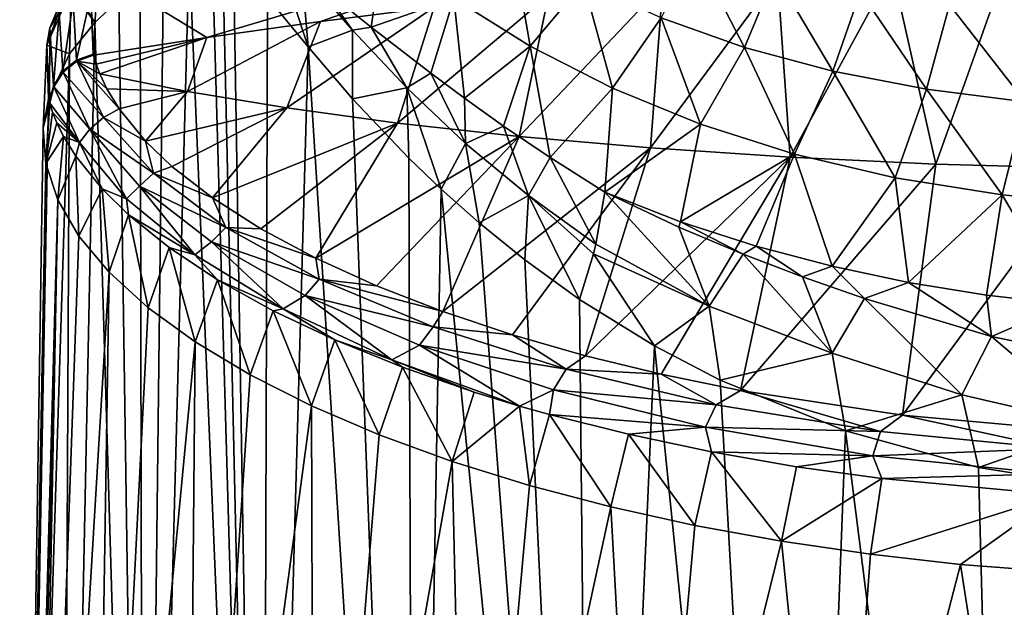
# Model space of a CAD drawing. Header units: millimetres. Extents: x -146 to 149, y -375 to 194.
# Tile 30 of 41: x 91 to 114, y 108 to 122. Entities that reach past the tile are written whole.
import ezdxf

# ---------------------------------------------------------------- set-up
doc = ezdxf.new("R2010")
doc.units = ezdxf.units.MM
doc.header["$LTSCALE"] = 309.490804
for name, color, linetype in [('18', 7, 'CONTINUOUS'), ('21', 7, 'CONTINUOUS'), ('22', 7, 'CONTINUOUS'), ('24', 7, 'CONTINUOUS'), ('26', 7, 'CONTINUOUS'), ('42', 7, 'CONTINUOUS'), ('43', 7, 'CONTINUOUS'), ('68', 7, 'CONTINUOUS'), ('69', 7, 'CONTINUOUS'), ('90', 7, 'CONTINUOUS'), ('91', 7, 'CONTINUOUS'), ('92', 7, 'CONTINUOUS')]:
    doc.layers.add(name, color=color, linetype=linetype)

msp = doc.modelspace()

# ---------------------------------------------------------------- linework, layer by layer
at = {"layer": '18', "color": 7, "linetype": 'CONTINUOUS', "true_color": 0xa2afbf}
for points in [[(95.138, 123.471, 27.979), (96.877, 82.21, 27.114), (95.681, 123.754, 28.973), (95.138, 123.471, 27.979)], [(95.681, 123.754, 28.973), (96.877, 82.21, 27.114), (95.934, 123.51, 29.376), (95.681, 123.754, 28.973)], [(94.057, 82.764, 22.606), (96.877, 82.21, 27.114), (95.138, 123.471, 27.979), (94.057, 82.764, 22.606)], [(94.532, 123.102, 26.751), (94.057, 82.764, 22.606), (95.138, 123.471, 27.979), (94.532, 123.102, 26.751)], [(95.934, 123.51, 29.376), (96.877, 82.21, 27.114), (96.194, 123.279, 29.773), (95.934, 123.51, 29.376)], [(96.194, 123.279, 29.773), (96.877, 82.21, 27.114), (96.997, 122.401, 30.895), (96.194, 123.279, 29.773)], [(93.977, 122.723, 25.483), (94.057, 82.764, 22.606), (94.532, 123.102, 26.751), (93.977, 122.723, 25.483)], [(93.468, 122.329, 24.157), (94.057, 82.764, 22.606), (93.977, 122.723, 25.483), (93.468, 122.329, 24.157)], [(92.905, 121.802, 22.419), (94.057, 82.764, 22.606), (93.468, 122.329, 24.157), (92.905, 121.802, 22.419)], [(96.997, 122.401, 30.895), (96.877, 82.21, 27.114), (97.964, 121.223, 32.072), (96.997, 122.401, 30.895)], [(92.119, 83.371, 17.66), (94.057, 82.764, 22.606), (92.905, 121.802, 22.419), (92.119, 83.371, 17.66)], [(92.297, 121.055, 19.956), (92.119, 83.371, 17.66), (92.905, 121.802, 22.419), (92.297, 121.055, 19.956)], [(96.877, 82.21, 27.114), (100.483, 81.729, 31.032), (97.964, 121.223, 32.072), (96.877, 82.21, 27.114)], [(97.964, 121.223, 32.072), (100.483, 81.729, 31.032), (99.021, 119.993, 33.204), (97.964, 121.223, 32.072)], [(91.128, 84.011, 12.446), (92.119, 83.371, 17.66), (92.297, 121.055, 19.956), (91.128, 84.011, 12.446)], [(91.799, 119.989, 16.554), (91.128, 84.011, 12.446), (92.297, 121.055, 19.956), (91.799, 119.989, 16.554)], [(91.679, 119.293, 14.36), (91.128, 84.011, 12.446), (91.799, 119.989, 16.554), (91.679, 119.293, 14.36)], [(99.021, 119.993, 33.204), (100.483, 81.729, 31.032), (100.356, 118.582, 34.457), (99.021, 119.993, 33.204)], [(91.737, 118.454, 11.751), (91.128, 84.011, 12.446), (91.679, 119.293, 14.36), (91.737, 118.454, 11.751)], [(100.356, 118.582, 34.457), (100.483, 81.729, 31.032), (101.125, 117.846, 35.103), (100.356, 118.582, 34.457)], [(91.118, 84.662, 7.146), (91.128, 84.011, 12.446), (91.737, 118.454, 11.751), (91.118, 84.662, 7.146)], [(92.02, 117.591, 9.115), (91.118, 84.662, 7.146), (91.737, 118.454, 11.751), (92.02, 117.591, 9.115)], [(100.483, 81.729, 31.032), (104.751, 81.337, 34.225), (101.125, 117.846, 35.103), (100.483, 81.729, 31.032)], [(101.125, 117.846, 35.103), (104.751, 81.337, 34.225), (102.028, 117.046, 35.803), (101.125, 117.846, 35.103)], [(91.242, 84.904, 6.062), (91.118, 84.662, 7.146), (92.02, 117.591, 9.115), (91.242, 84.904, 6.062)], [(91.407, 85.357, 5.039), (91.242, 84.904, 6.062), (92.02, 117.591, 9.115), (91.407, 85.357, 5.039)], [(92.523, 116.73, 6.521), (91.407, 85.357, 5.039), (92.02, 117.591, 9.115), (92.523, 116.73, 6.521)], [(102.028, 117.046, 35.803), (104.751, 81.337, 34.225), (103.113, 116.168, 36.569), (102.028, 117.046, 35.803)], [(93.242, 115.875, 3.989), (91.407, 85.357, 5.039), (92.523, 116.73, 6.521), (93.242, 115.875, 3.989)], [(103.113, 116.168, 36.569), (104.751, 81.337, 34.225), (104.408, 115.232, 37.386), (103.113, 116.168, 36.569)], [(92.799, 88.089, 0.214), (91.407, 85.357, 5.039), (93.242, 115.875, 3.989), (92.799, 88.089, 0.214)], [(94.167, 115.035, 1.539), (92.799, 88.089, 0.214), (93.242, 115.875, 3.989), (94.167, 115.035, 1.539)], [(104.408, 115.232, 37.386), (104.751, 81.337, 34.225), (106.186, 114.128, 38.36), (104.408, 115.232, 37.386)], [(95.287, 114.222, -0.802), (92.799, 88.089, 0.214), (94.167, 115.035, 1.539), (95.287, 114.222, -0.802)], [(95.07, 90.61, -4.244), (92.799, 88.089, 0.214), (95.287, 114.222, -0.802), (95.07, 90.61, -4.244)], [(96.586, 113.445, -3.012), (95.07, 90.61, -4.244), (95.287, 114.222, -0.802), (96.586, 113.445, -3.012)], [(104.751, 81.337, 34.225), (109.537, 81.047, 36.587), (106.186, 114.128, 38.36), (104.751, 81.337, 34.225)], [(106.186, 114.128, 38.36), (109.537, 81.047, 36.587), (107.744, 113.318, 39.088), (106.186, 114.128, 38.36)], [(98.047, 112.709, -5.077), (95.07, 90.61, -4.244), (96.586, 113.445, -3.012), (98.047, 112.709, -5.077)], [(107.744, 113.318, 39.088), (109.537, 81.047, 36.587), (110.722, 112.11, 40.194), (107.744, 113.318, 39.088)], [(98.106, 92.842, -8.19), (95.07, 90.61, -4.244), (98.047, 112.709, -5.077), (98.106, 92.842, -8.19)], [(99.652, 112.022, -6.981), (98.106, 92.842, -8.19), (98.047, 112.709, -5.077), (99.652, 112.022, -6.981)], [(101.384, 111.39, -8.716), (98.106, 92.842, -8.19), (99.652, 112.022, -6.981), (101.384, 111.39, -8.716)], [(109.537, 81.047, 36.587), (114.678, 80.869, 38.037), (110.722, 112.11, 40.194), (109.537, 81.047, 36.587)], [(110.722, 112.11, 40.194), (114.678, 80.869, 38.037), (113.88, 111.242, 41.001), (110.722, 112.11, 40.194)], [(101.772, 94.723, -11.516), (98.106, 92.842, -8.19), (101.384, 111.39, -8.716), (101.772, 94.723, -11.516)], [(103.224, 110.818, -10.273), (101.772, 94.723, -11.516), (101.384, 111.39, -8.716), (103.224, 110.818, -10.273)], [(113.88, 111.242, 41.001), (114.678, 80.869, 38.037), (116.948, 110.754, 41.455), (113.88, 111.242, 41.001)], [(105.152, 110.31, -11.644), (101.772, 94.723, -11.516), (103.224, 110.818, -10.273), (105.152, 110.31, -11.644)], [(105.926, 96.213, -14.151), (101.772, 94.723, -11.516), (105.152, 110.31, -11.644), (105.926, 96.213, -14.151)], [(107.148, 109.868, -12.828), (105.926, 96.213, -14.151), (105.152, 110.31, -11.644), (107.148, 109.868, -12.828)], [(109.206, 109.493, -13.827), (105.926, 96.213, -14.151), (107.148, 109.868, -12.828), (109.206, 109.493, -13.827)], [(110.431, 97.289, -16.051), (105.926, 96.213, -14.151), (109.206, 109.493, -13.827), (110.431, 97.289, -16.051)], [(111.312, 109.184, -14.644), (110.431, 97.289, -16.051), (109.206, 109.493, -13.827), (111.312, 109.184, -14.644)], [(113.455, 108.944, -15.277), (110.431, 97.289, -16.051), (111.312, 109.184, -14.644), (113.455, 108.944, -15.277)], [(115.161, 97.937, -17.197), (110.431, 97.289, -16.051), (113.455, 108.944, -15.277), (115.161, 97.937, -17.197)], [(115.625, 108.773, -15.728), (115.161, 97.937, -17.197), (113.455, 108.944, -15.277), (115.625, 108.773, -15.728)]]:
    msp.add_3dface(points, dxfattribs=at)
at = {"layer": '21', "color": 7, "linetype": 'CONTINUOUS', "true_color": 0xa2afbf}
for points in [[(92.966, 123.026, 17.162), (106.435, 124.688, 16.625), (95.559, 121.447, 10.794), (92.966, 123.026, 17.162)], [(95.559, 121.447, 10.794), (106.435, 124.688, 16.625), (98.256, 121.826, 10.671), (95.559, 121.447, 10.794)], [(98.256, 121.826, 10.671), (106.435, 124.688, 16.625), (100.96, 122.161, 10.562), (98.256, 121.826, 10.671)], [(92.81, 122.469, 15.408), (92.966, 123.026, 17.162), (92.87, 121.024, 10.931), (92.81, 122.469, 15.408)], [(92.87, 121.024, 10.931), (92.966, 123.026, 17.162), (95.559, 121.447, 10.794), (92.87, 121.024, 10.931)], [(92.863, 121.048, 11.005), (92.81, 122.469, 15.408), (92.87, 121.024, 10.931), (92.863, 121.048, 11.005)]]:
    msp.add_3dface(points, dxfattribs=at)
at = {"layer": '22', "color": 7, "linetype": 'CONTINUOUS', "true_color": 0xa2afbf}
for points in [[(109.106, 122.898, 10.323), (111.828, 123.055, 10.272), (109.411, 118.604, -1.012), (109.106, 122.898, 10.323)], [(109.411, 118.604, -1.012), (111.828, 123.055, 10.272), (112.869, 118.444, -1.89), (109.411, 118.604, -1.012)], [(111.828, 123.055, 10.272), (114.552, 123.166, 10.236), (112.869, 118.444, -1.89), (111.828, 123.055, 10.272)], [(112.869, 118.444, -1.89), (114.552, 123.166, 10.236), (116.396, 118.349, -2.417), (112.869, 118.444, -1.89)], [(106.387, 122.697, 10.388), (109.106, 122.898, 10.323), (106.089, 118.825, 0.191), (106.387, 122.697, 10.388)], [(106.089, 118.825, 0.191), (109.106, 122.898, 10.323), (109.411, 118.604, -1.012), (106.089, 118.825, 0.191)], [(103.671, 122.451, 10.468), (106.387, 122.697, 10.388), (102.977, 119.097, 1.671), (103.671, 122.451, 10.468)], [(102.977, 119.097, 1.671), (106.387, 122.697, 10.388), (106.089, 118.825, 0.191), (102.977, 119.097, 1.671)], [(100.96, 122.161, 10.562), (103.671, 122.451, 10.468), (100.089, 119.416, 3.396), (100.96, 122.161, 10.562)], [(100.089, 119.416, 3.396), (103.671, 122.451, 10.468), (102.977, 119.097, 1.671), (100.089, 119.416, 3.396)], [(98.256, 121.826, 10.671), (100.96, 122.161, 10.562), (97.456, 119.775, 5.323), (98.256, 121.826, 10.671)], [(97.456, 119.775, 5.323), (100.96, 122.161, 10.562), (100.089, 119.416, 3.396), (97.456, 119.775, 5.323)], [(95.559, 121.447, 10.794), (98.256, 121.826, 10.671), (95.098, 120.168, 7.403), (95.559, 121.447, 10.794)], [(95.098, 120.168, 7.403), (98.256, 121.826, 10.671), (97.456, 119.775, 5.323), (95.098, 120.168, 7.403)], [(92.87, 121.024, 10.931), (95.559, 121.447, 10.794), (92.935, 120.809, 10.273), (92.87, 121.024, 10.931)], [(92.935, 120.809, 10.273), (95.559, 121.447, 10.794), (93.02, 120.583, 9.584), (92.935, 120.809, 10.273)], [(93.02, 120.583, 9.584), (95.559, 121.447, 10.794), (95.098, 120.168, 7.403), (93.02, 120.583, 9.584)], [(93.02, 120.583, 9.584), (95.098, 120.168, 7.403), (93.189, 120.225, 8.498), (93.02, 120.583, 9.584)], [(93.189, 120.225, 8.498), (95.098, 120.168, 7.403), (93.477, 119.754, 7.077), (93.189, 120.225, 8.498)], [(93.477, 119.754, 7.077), (95.098, 120.168, 7.403), (94.103, 118.986, 4.783), (93.477, 119.754, 7.077)], [(95.098, 120.168, 7.403), (97.456, 119.775, 5.323), (94.103, 118.986, 4.783), (95.098, 120.168, 7.403)], [(94.103, 118.986, 4.783), (97.456, 119.775, 5.323), (94.731, 118.386, 3.011), (94.103, 118.986, 4.783)], [(94.731, 118.386, 3.011), (97.456, 119.775, 5.323), (95.693, 117.638, 0.824), (94.731, 118.386, 3.011)], [(97.456, 119.775, 5.323), (100.089, 119.416, 3.396), (95.693, 117.638, 0.824), (97.456, 119.775, 5.323)], [(95.693, 117.638, 0.824), (100.089, 119.416, 3.396), (96.841, 116.905, -1.293), (95.693, 117.638, 0.824)], [(96.841, 116.905, -1.293), (100.089, 119.416, 3.396), (98.147, 116.207, -3.287), (96.841, 116.905, -1.293)], [(100.089, 119.416, 3.396), (102.977, 119.097, 1.671), (98.147, 116.207, -3.287), (100.089, 119.416, 3.396)], [(98.147, 116.207, -3.287), (102.977, 119.097, 1.671), (99.59, 115.551, -5.138), (98.147, 116.207, -3.287)], [(99.59, 115.551, -5.138), (102.977, 119.097, 1.671), (101.16, 114.941, -6.843), (99.59, 115.551, -5.138)], [(102.977, 119.097, 1.671), (106.089, 118.825, 0.191), (101.16, 114.941, -6.843), (102.977, 119.097, 1.671)], [(101.16, 114.941, -6.843), (106.089, 118.825, 0.191), (102.818, 114.388, -8.376), (101.16, 114.941, -6.843)], [(102.818, 114.388, -8.376), (106.089, 118.825, 0.191), (104.546, 113.893, -9.733), (102.818, 114.388, -8.376)], [(106.089, 118.825, 0.191), (109.411, 118.604, -1.012), (104.546, 113.893, -9.733), (106.089, 118.825, 0.191)], [(104.546, 113.893, -9.733), (109.411, 118.604, -1.012), (106.347, 113.455, -10.928), (104.546, 113.893, -9.733)], [(106.347, 113.455, -10.928), (109.411, 118.604, -1.012), (108.233, 113.068, -11.974), (106.347, 113.455, -10.928)], [(109.411, 118.604, -1.012), (112.869, 118.444, -1.89), (108.233, 113.068, -11.974), (109.411, 118.604, -1.012)], [(108.233, 113.068, -11.974), (112.869, 118.444, -1.89), (112.076, 112.482, -13.551), (108.233, 113.068, -11.974)], [(112.869, 118.444, -1.89), (116.396, 118.349, -2.417), (112.076, 112.482, -13.551), (112.869, 118.444, -1.89)], [(112.076, 112.482, -13.551), (116.396, 118.349, -2.417), (116.017, 112.132, -14.482), (112.076, 112.482, -13.551)]]:
    msp.add_3dface(points, dxfattribs=at)
at = {"layer": '24', "color": 7, "linetype": 'CONTINUOUS', "true_color": 0xa2afbf}
for points in [[(105.006, 117.773, 38.716), (106.769, 116.944, 39.744), (106.807, 117.075, 39.863), (105.006, 117.773, 38.716)], [(106.769, 116.944, 39.744), (108.293, 116.304, 40.475), (106.807, 117.075, 39.863), (106.769, 116.944, 39.744)], [(106.807, 117.075, 39.863), (108.293, 116.304, 40.475), (108.604, 116.494, 40.818), (106.807, 117.075, 39.863)], [(108.293, 116.304, 40.475), (109.7, 115.765, 41.031), (108.604, 116.494, 40.818), (108.293, 116.304, 40.475)], [(108.604, 116.494, 40.818), (109.7, 115.765, 41.031), (110.403, 116.017, 41.603), (108.604, 116.494, 40.818)], [(109.7, 115.765, 41.031), (111.171, 115.252, 41.499), (110.403, 116.017, 41.603), (109.7, 115.765, 41.031)], [(110.403, 116.017, 41.603), (111.171, 115.252, 41.499), (112.219, 115.633, 42.234), (110.403, 116.017, 41.603)], [(111.171, 115.252, 41.499), (114.191, 114.355, 42.145), (112.219, 115.633, 42.234), (111.171, 115.252, 41.499)], [(112.219, 115.633, 42.234), (114.191, 114.355, 42.145), (114.069, 115.335, 42.723), (112.219, 115.633, 42.234)], [(114.069, 115.335, 42.723), (114.191, 114.355, 42.145), (115.97, 115.121, 43.075), (114.069, 115.335, 42.723)], [(114.191, 114.355, 42.145), (117.105, 113.744, 42.446), (115.97, 115.121, 43.075), (114.191, 114.355, 42.145)]]:
    msp.add_3dface(points, dxfattribs=at)
at = {"layer": '26', "color": 7, "linetype": 'CONTINUOUS', "true_color": 0xa2afbf}
for points in [[(101.428, 122.375, 37.86), (103.24, 121.242, 39.47), (102.799, 123.75, 41.736), (101.428, 122.375, 37.86)], [(103.24, 121.242, 39.47), (104.503, 122.754, 42.955), (102.799, 123.75, 41.736), (103.24, 121.242, 39.47)], [(98.318, 122.613, 32.941), (99.465, 121.693, 34.277), (99.75, 123.64, 36.062), (98.318, 122.613, 32.941)], [(99.75, 123.64, 36.062), (99.465, 121.693, 34.277), (101.428, 122.375, 37.86), (99.75, 123.64, 36.062)], [(108.321, 121.209, 44.845), (107.137, 123.5, 46.906), (106.346, 121.909, 43.989), (108.321, 121.209, 44.845)], [(109.055, 122.955, 47.474), (107.137, 123.5, 46.906), (108.321, 121.209, 44.845), (109.055, 122.955, 47.474)], [(110.423, 120.648, 45.531), (109.055, 122.955, 47.474), (108.321, 121.209, 44.845), (110.423, 120.648, 45.531)], [(111.076, 122.534, 47.913), (109.055, 122.955, 47.474), (110.423, 120.648, 45.531), (111.076, 122.534, 47.913)], [(103.24, 121.242, 39.47), (105.188, 120.246, 40.885), (104.503, 122.754, 42.955), (103.24, 121.242, 39.47)], [(105.188, 120.246, 40.885), (106.346, 121.909, 43.989), (104.503, 122.754, 42.955), (105.188, 120.246, 40.885)], [(112.646, 120.221, 46.054), (111.076, 122.534, 47.913), (110.423, 120.648, 45.531), (112.646, 120.221, 46.054)], [(113.19, 122.224, 48.237), (111.076, 122.534, 47.913), (112.646, 120.221, 46.054), (113.19, 122.224, 48.237)], [(99.465, 121.693, 34.277), (100.877, 120.597, 35.695), (101.428, 122.375, 37.86), (99.465, 121.693, 34.277)], [(100.877, 120.597, 35.695), (101.675, 120.005, 36.398), (101.428, 122.375, 37.86), (100.877, 120.597, 35.695)], [(101.428, 122.375, 37.86), (101.675, 120.005, 36.398), (103.24, 121.242, 39.47), (101.428, 122.375, 37.86)], [(114.987, 119.921, 46.42), (113.19, 122.224, 48.237), (112.646, 120.221, 46.054), (114.987, 119.921, 46.42)], [(115.387, 122.013, 48.457), (113.19, 122.224, 48.237), (114.987, 119.921, 46.42), (115.387, 122.013, 48.457)], [(105.188, 120.246, 40.885), (107.278, 119.39, 42.1), (106.346, 121.909, 43.989), (105.188, 120.246, 40.885)], [(107.278, 119.39, 42.1), (108.321, 121.209, 44.845), (106.346, 121.909, 43.989), (107.278, 119.39, 42.1)], [(101.675, 120.005, 36.398), (102.603, 119.343, 37.137), (103.24, 121.242, 39.47), (101.675, 120.005, 36.398)], [(102.603, 119.343, 37.137), (103.707, 118.595, 37.917), (103.24, 121.242, 39.47), (102.603, 119.343, 37.137)], [(103.24, 121.242, 39.47), (103.707, 118.595, 37.917), (105.188, 120.246, 40.885), (103.24, 121.242, 39.47)], [(107.278, 119.39, 42.1), (109.513, 118.68, 43.11), (108.321, 121.209, 44.845), (107.278, 119.39, 42.1)], [(109.513, 118.68, 43.11), (110.423, 120.648, 45.531), (108.321, 121.209, 44.845), (109.513, 118.68, 43.11)], [(109.513, 118.68, 43.11), (111.898, 118.119, 43.907), (110.423, 120.648, 45.531), (109.513, 118.68, 43.11)], [(111.898, 118.119, 43.907), (112.646, 120.221, 46.054), (110.423, 120.648, 45.531), (111.898, 118.119, 43.907)], [(103.707, 118.595, 37.917), (105.006, 117.773, 38.716), (105.188, 120.246, 40.885), (103.707, 118.595, 37.917)], [(105.188, 120.246, 40.885), (105.006, 117.773, 38.716), (107.278, 119.39, 42.1), (105.188, 120.246, 40.885)], [(111.898, 118.119, 43.907), (114.438, 117.712, 44.485), (112.646, 120.221, 46.054), (111.898, 118.119, 43.907)], [(114.438, 117.712, 44.485), (114.987, 119.921, 46.42), (112.646, 120.221, 46.054), (114.438, 117.712, 44.485)], [(114.438, 117.712, 44.485), (117.136, 117.464, 44.838), (114.987, 119.921, 46.42), (114.438, 117.712, 44.485)], [(105.006, 117.773, 38.716), (106.807, 117.075, 39.863), (107.278, 119.39, 42.1), (105.006, 117.773, 38.716)], [(107.278, 119.39, 42.1), (106.807, 117.075, 39.863), (109.513, 118.68, 43.11), (107.278, 119.39, 42.1)], [(106.807, 117.075, 39.863), (108.604, 116.494, 40.818), (109.513, 118.68, 43.11), (106.807, 117.075, 39.863)], [(108.604, 116.494, 40.818), (110.403, 116.017, 41.603), (109.513, 118.68, 43.11), (108.604, 116.494, 40.818)], [(109.513, 118.68, 43.11), (110.403, 116.017, 41.603), (111.898, 118.119, 43.907), (109.513, 118.68, 43.11)], [(110.403, 116.017, 41.603), (112.219, 115.633, 42.234), (111.898, 118.119, 43.907), (110.403, 116.017, 41.603)], [(111.898, 118.119, 43.907), (112.219, 115.633, 42.234), (114.438, 117.712, 44.485), (111.898, 118.119, 43.907)], [(112.219, 115.633, 42.234), (114.069, 115.335, 42.723), (114.438, 117.712, 44.485), (112.219, 115.633, 42.234)], [(114.069, 115.335, 42.723), (115.97, 115.121, 43.075), (114.438, 117.712, 44.485), (114.069, 115.335, 42.723)], [(114.438, 117.712, 44.485), (115.97, 115.121, 43.075), (117.136, 117.464, 44.838), (114.438, 117.712, 44.485)]]:
    msp.add_3dface(points, dxfattribs=at)
at = {"layer": '42', "color": 7, "linetype": 'CONTINUOUS', "true_color": 0xa2afbf}
for points in [[(91.832, 119.887, 11.21), (91.737, 118.454, 11.751), (91.825, 119.91, 11.287), (91.832, 119.887, 11.21)], [(91.9, 119.676, 10.529), (91.737, 118.454, 11.751), (91.832, 119.887, 11.21), (91.9, 119.676, 10.529)], [(92.001, 119.424, 9.72), (91.737, 118.454, 11.751), (91.9, 119.676, 10.529), (92.001, 119.424, 9.72)], [(92.16, 119.1, 8.693), (91.737, 118.454, 11.751), (92.001, 119.424, 9.72), (92.16, 119.1, 8.693)], [(92.02, 117.591, 9.115), (91.737, 118.454, 11.751), (92.16, 119.1, 8.693), (92.02, 117.591, 9.115)], [(92.45, 118.629, 7.225), (92.02, 117.591, 9.115), (92.16, 119.1, 8.693), (92.45, 118.629, 7.225)], [(92.523, 116.73, 6.521), (92.02, 117.591, 9.115), (92.45, 118.629, 7.225), (92.523, 116.73, 6.521)], [(93.076, 117.851, 4.852), (92.523, 116.73, 6.521), (92.45, 118.629, 7.225), (93.076, 117.851, 4.852)], [(93.242, 115.875, 3.989), (92.523, 116.73, 6.521), (93.076, 117.851, 4.852), (93.242, 115.875, 3.989)], [(93.703, 117.237, 3.018), (93.242, 115.875, 3.989), (93.076, 117.851, 4.852), (93.703, 117.237, 3.018)], [(94.167, 115.035, 1.539), (93.242, 115.875, 3.989), (93.703, 117.237, 3.018), (94.167, 115.035, 1.539)], [(94.664, 116.463, 0.747), (94.167, 115.035, 1.539), (93.703, 117.237, 3.018), (94.664, 116.463, 0.747)], [(95.287, 114.222, -0.802), (94.167, 115.035, 1.539), (94.664, 116.463, 0.747), (95.287, 114.222, -0.802)], [(95.817, 115.698, -1.458), (95.287, 114.222, -0.802), (94.664, 116.463, 0.747), (95.817, 115.698, -1.458)], [(96.586, 113.445, -3.012), (95.287, 114.222, -0.802), (95.817, 115.698, -1.458), (96.586, 113.445, -3.012)], [(97.135, 114.964, -3.543), (96.586, 113.445, -3.012), (95.817, 115.698, -1.458), (97.135, 114.964, -3.543)], [(98.047, 112.709, -5.077), (96.586, 113.445, -3.012), (97.135, 114.964, -3.543), (98.047, 112.709, -5.077)], [(98.6, 114.271, -5.488), (98.047, 112.709, -5.077), (97.135, 114.964, -3.543), (98.6, 114.271, -5.488)], [(99.652, 112.022, -6.981), (98.047, 112.709, -5.077), (98.6, 114.271, -5.488), (99.652, 112.022, -6.981)], [(100.202, 113.623, -7.288), (99.652, 112.022, -6.981), (98.6, 114.271, -5.488), (100.202, 113.623, -7.288)], [(101.384, 111.39, -8.716), (99.652, 112.022, -6.981), (100.202, 113.623, -7.288), (101.384, 111.39, -8.716)], [(101.907, 113.031, -8.914), (101.384, 111.39, -8.716), (100.202, 113.623, -7.288), (101.907, 113.031, -8.914)], [(102.986, 112.701, -9.817), (101.384, 111.39, -8.716), (101.907, 113.031, -8.914), (102.986, 112.701, -9.817)], [(103.224, 110.818, -10.273), (101.384, 111.39, -8.716), (102.986, 112.701, -9.817), (103.224, 110.818, -10.273)], [(103.694, 112.502, -10.361), (103.224, 110.818, -10.273), (102.986, 112.701, -9.817), (103.694, 112.502, -10.361)], [(105.152, 110.31, -11.644), (103.224, 110.818, -10.273), (103.694, 112.502, -10.361), (105.152, 110.31, -11.644)], [(105.567, 112.032, -11.641), (105.152, 110.31, -11.644), (103.694, 112.502, -10.361), (105.567, 112.032, -11.641)], [(107.148, 109.868, -12.828), (105.152, 110.31, -11.644), (105.567, 112.032, -11.641), (107.148, 109.868, -12.828)], [(107.538, 111.616, -12.766), (107.148, 109.868, -12.828), (105.567, 112.032, -11.641), (107.538, 111.616, -12.766)], [(109.206, 109.493, -13.827), (107.148, 109.868, -12.828), (107.538, 111.616, -12.766), (109.206, 109.493, -13.827)], [(109.557, 111.263, -13.713), (109.206, 109.493, -13.827), (107.538, 111.616, -12.766), (109.557, 111.263, -13.713)], [(111.584, 110.979, -14.473), (109.206, 109.493, -13.827), (109.557, 111.263, -13.713), (111.584, 110.979, -14.473)], [(111.312, 109.184, -14.644), (109.206, 109.493, -13.827), (111.584, 110.979, -14.473), (111.312, 109.184, -14.644)], [(115.762, 110.598, -15.489), (111.312, 109.184, -14.644), (111.584, 110.979, -14.473), (115.762, 110.598, -15.489)], [(113.455, 108.944, -15.277), (111.312, 109.184, -14.644), (115.762, 110.598, -15.489), (113.455, 108.944, -15.277)], [(115.625, 108.773, -15.728), (113.455, 108.944, -15.277), (115.762, 110.598, -15.489), (115.625, 108.773, -15.728)]]:
    msp.add_3dface(points, dxfattribs=at)
at = {"layer": '43', "color": 7, "linetype": 'CONTINUOUS', "true_color": 0xa2afbf}
for points in [[(91.76, 121.266, 15.747), (92.297, 121.055, 19.956), (92.342, 122.59, 20.196), (91.76, 121.266, 15.747)], [(92.297, 121.055, 19.956), (92.905, 121.802, 22.419), (92.342, 122.59, 20.196), (92.297, 121.055, 19.956)], [(92.342, 122.59, 20.196), (92.905, 121.802, 22.419), (92.371, 122.631, 20.334), (92.342, 122.59, 20.196)], [(92.905, 121.802, 22.419), (93.468, 122.329, 24.157), (92.371, 122.631, 20.334), (92.905, 121.802, 22.419)], [(91.679, 119.293, 14.36), (91.799, 119.989, 16.554), (91.76, 121.266, 15.747), (91.679, 119.293, 14.36)], [(91.825, 119.91, 11.287), (91.679, 119.293, 14.36), (91.76, 121.266, 15.747), (91.825, 119.91, 11.287)], [(91.799, 119.989, 16.554), (92.297, 121.055, 19.956), (91.76, 121.266, 15.747), (91.799, 119.989, 16.554)], [(91.737, 118.454, 11.751), (91.679, 119.293, 14.36), (91.825, 119.91, 11.287), (91.737, 118.454, 11.751)]]:
    msp.add_3dface(points, dxfattribs=at)
at = {"layer": '68', "color": 7, "linetype": 'CONTINUOUS', "true_color": 0xa2afbf}
for points in [[(96.997, 122.401, 30.895), (97.964, 121.223, 32.072), (97.234, 123.452, 31.497), (96.997, 122.401, 30.895)], [(97.964, 121.223, 32.072), (97.812, 123.015, 32.291), (97.234, 123.452, 31.497), (97.964, 121.223, 32.072)], [(97.812, 123.015, 32.291), (97.964, 121.223, 32.072), (99.02, 121.616, 33.581), (97.812, 123.015, 32.291)], [(98.318, 122.613, 32.941), (97.812, 123.015, 32.291), (99.02, 121.616, 33.581), (98.318, 122.613, 32.941)], [(99.465, 121.693, 34.277), (98.318, 122.613, 32.941), (99.02, 121.616, 33.581), (99.465, 121.693, 34.277)], [(97.964, 121.223, 32.072), (99.021, 119.993, 33.204), (99.02, 121.616, 33.581), (97.964, 121.223, 32.072)], [(100.311, 120.248, 34.782), (99.465, 121.693, 34.277), (99.02, 121.616, 33.581), (100.311, 120.248, 34.782)], [(99.021, 119.993, 33.204), (100.311, 120.248, 34.782), (99.02, 121.616, 33.581), (99.021, 119.993, 33.204)], [(100.877, 120.597, 35.695), (99.465, 121.693, 34.277), (100.311, 120.248, 34.782), (100.877, 120.597, 35.695)], [(101.7, 118.934, 35.91), (100.877, 120.597, 35.695), (100.311, 120.248, 34.782), (101.7, 118.934, 35.91)], [(101.675, 120.005, 36.398), (100.877, 120.597, 35.695), (101.7, 118.934, 35.91), (101.675, 120.005, 36.398)], [(99.021, 119.993, 33.204), (100.356, 118.582, 34.457), (100.311, 120.248, 34.782), (99.021, 119.993, 33.204)], [(100.356, 118.582, 34.457), (101.125, 117.846, 35.103), (100.311, 120.248, 34.782), (100.356, 118.582, 34.457)], [(101.125, 117.846, 35.103), (101.7, 118.934, 35.91), (100.311, 120.248, 34.782), (101.125, 117.846, 35.103)], [(102.603, 119.343, 37.137), (101.675, 120.005, 36.398), (101.7, 118.934, 35.91), (102.603, 119.343, 37.137)], [(103.194, 117.693, 36.965), (102.603, 119.343, 37.137), (101.7, 118.934, 35.91), (103.194, 117.693, 36.965)], [(103.707, 118.595, 37.917), (102.603, 119.343, 37.137), (103.194, 117.693, 36.965), (103.707, 118.595, 37.917)], [(101.125, 117.846, 35.103), (102.028, 117.046, 35.803), (101.7, 118.934, 35.91), (101.125, 117.846, 35.103)], [(102.028, 117.046, 35.803), (103.194, 117.693, 36.965), (101.7, 118.934, 35.91), (102.028, 117.046, 35.803)], [(104.793, 116.539, 37.943), (103.707, 118.595, 37.917), (103.194, 117.693, 36.965), (104.793, 116.539, 37.943)], [(105.006, 117.773, 38.716), (103.707, 118.595, 37.917), (104.793, 116.539, 37.943), (105.006, 117.773, 38.716)], [(102.028, 117.046, 35.803), (103.113, 116.168, 36.569), (103.194, 117.693, 36.965), (102.028, 117.046, 35.803)], [(103.113, 116.168, 36.569), (104.408, 115.232, 37.386), (103.194, 117.693, 36.965), (103.113, 116.168, 36.569)], [(103.194, 117.693, 36.965), (104.408, 115.232, 37.386), (104.738, 116.315, 37.829), (103.194, 117.693, 36.965)], [(104.793, 116.539, 37.943), (103.194, 117.693, 36.965), (104.738, 116.315, 37.829), (104.793, 116.539, 37.943)]]:
    msp.add_3dface(points, dxfattribs=at)
at = {"layer": '69', "color": 7, "linetype": 'CONTINUOUS', "true_color": 0xa2afbf}
for points in [[(105.006, 117.773, 38.716), (104.793, 116.539, 37.943), (107.484, 115.074, 39.328), (105.006, 117.773, 38.716)], [(106.769, 116.944, 39.744), (105.006, 117.773, 38.716), (107.484, 115.074, 39.328), (106.769, 116.944, 39.744)], [(108.293, 116.304, 40.475), (106.769, 116.944, 39.744), (107.484, 115.074, 39.328), (108.293, 116.304, 40.475)], [(104.793, 116.539, 37.943), (104.738, 116.315, 37.829), (107.484, 115.074, 39.328), (104.793, 116.539, 37.943)], [(104.408, 115.232, 37.386), (106.186, 114.128, 38.36), (104.738, 116.315, 37.829), (104.408, 115.232, 37.386)], [(104.738, 116.315, 37.829), (106.186, 114.128, 38.36), (107.484, 115.074, 39.328), (104.738, 116.315, 37.829)], [(110.408, 113.954, 40.484), (108.293, 116.304, 40.475), (107.484, 115.074, 39.328), (110.408, 113.954, 40.484)], [(109.7, 115.765, 41.031), (108.293, 116.304, 40.475), (110.408, 113.954, 40.484), (109.7, 115.765, 41.031)], [(111.171, 115.252, 41.499), (109.7, 115.765, 41.031), (110.408, 113.954, 40.484), (111.171, 115.252, 41.499)], [(113.487, 112.97, 41.276), (111.171, 115.252, 41.499), (110.408, 113.954, 40.484), (113.487, 112.97, 41.276)], [(114.191, 114.355, 42.145), (111.171, 115.252, 41.499), (113.487, 112.97, 41.276), (114.191, 114.355, 42.145)], [(106.186, 114.128, 38.36), (107.744, 113.318, 39.088), (107.484, 115.074, 39.328), (106.186, 114.128, 38.36)], [(107.744, 113.318, 39.088), (110.408, 113.954, 40.484), (107.484, 115.074, 39.328), (107.744, 113.318, 39.088)], [(116.697, 112.221, 41.722), (114.191, 114.355, 42.145), (113.487, 112.97, 41.276), (116.697, 112.221, 41.722)], [(117.105, 113.744, 42.446), (114.191, 114.355, 42.145), (116.697, 112.221, 41.722), (117.105, 113.744, 42.446)], [(107.744, 113.318, 39.088), (110.722, 112.11, 40.194), (110.408, 113.954, 40.484), (107.744, 113.318, 39.088)], [(110.722, 112.11, 40.194), (113.487, 112.97, 41.276), (110.408, 113.954, 40.484), (110.722, 112.11, 40.194)], [(110.722, 112.11, 40.194), (113.88, 111.242, 41.001), (113.487, 112.97, 41.276), (110.722, 112.11, 40.194)], [(113.88, 111.242, 41.001), (116.697, 112.221, 41.722), (113.487, 112.97, 41.276), (113.88, 111.242, 41.001)], [(113.88, 111.242, 41.001), (116.948, 110.754, 41.455), (116.697, 112.221, 41.722), (113.88, 111.242, 41.001)]]:
    msp.add_3dface(points, dxfattribs=at)
at = {"layer": '90', "color": 7, "linetype": 'CONTINUOUS', "true_color": 0xa2afbf}
for points in [[(93.111, 119.55, 6.92), (92.149, 120.622, 10.998), (92.476, 120.881, 10.943), (93.111, 119.55, 6.92)], [(92.87, 121.024, 10.931), (92.935, 120.809, 10.273), (92.476, 120.881, 10.943), (92.87, 121.024, 10.931)], [(92.935, 120.809, 10.273), (93.02, 120.583, 9.584), (92.476, 120.881, 10.943), (92.935, 120.809, 10.273)], [(93.02, 120.583, 9.584), (93.189, 120.225, 8.498), (92.476, 120.881, 10.943), (93.02, 120.583, 9.584)], [(93.189, 120.225, 8.498), (93.477, 119.754, 7.077), (92.476, 120.881, 10.943), (93.189, 120.225, 8.498)], [(93.477, 119.754, 7.077), (93.111, 119.55, 6.92), (92.476, 120.881, 10.943), (93.477, 119.754, 7.077)], [(92.785, 119.273, 6.939), (91.926, 120.278, 11.09), (92.149, 120.622, 10.998), (92.785, 119.273, 6.939)], [(92.785, 119.273, 6.939), (92.149, 120.622, 10.998), (93.111, 119.55, 6.92), (92.785, 119.273, 6.939)], [(92.537, 118.954, 7.129), (91.832, 119.887, 11.21), (91.926, 120.278, 11.09), (92.537, 118.954, 7.129)], [(92.537, 118.954, 7.129), (91.926, 120.278, 11.09), (92.785, 119.273, 6.939), (92.537, 118.954, 7.129)], [(91.9, 119.676, 10.529), (91.832, 119.887, 11.21), (92.537, 118.954, 7.129), (91.9, 119.676, 10.529)], [(92.001, 119.424, 9.72), (91.9, 119.676, 10.529), (92.537, 118.954, 7.129), (92.001, 119.424, 9.72)], [(93.477, 119.754, 7.077), (94.103, 118.986, 4.783), (93.111, 119.55, 6.92), (93.477, 119.754, 7.077)], [(94.296, 118.228, 3.021), (92.785, 119.273, 6.939), (93.111, 119.55, 6.92), (94.296, 118.228, 3.021)], [(94.103, 118.986, 4.783), (94.296, 118.228, 3.021), (93.111, 119.55, 6.92), (94.103, 118.986, 4.783)], [(92.16, 119.1, 8.693), (92.001, 119.424, 9.72), (92.537, 118.954, 7.129), (92.16, 119.1, 8.693)], [(93.656, 117.616, 3.282), (92.537, 118.954, 7.129), (92.785, 119.273, 6.939), (93.656, 117.616, 3.282)], [(93.966, 117.922, 3.001), (93.656, 117.616, 3.282), (92.785, 119.273, 6.939), (93.966, 117.922, 3.001)], [(93.966, 117.922, 3.001), (92.785, 119.273, 6.939), (94.296, 118.228, 3.021), (93.966, 117.922, 3.001)], [(92.45, 118.629, 7.225), (92.16, 119.1, 8.693), (92.537, 118.954, 7.129), (92.45, 118.629, 7.225)], [(94.103, 118.986, 4.783), (94.731, 118.386, 3.011), (94.296, 118.228, 3.021), (94.103, 118.986, 4.783)], [(93.076, 117.851, 4.852), (92.45, 118.629, 7.225), (92.537, 118.954, 7.129), (93.076, 117.851, 4.852)], [(93.656, 117.616, 3.282), (93.076, 117.851, 4.852), (92.537, 118.954, 7.129), (93.656, 117.616, 3.282)], [(94.731, 118.386, 3.011), (95.693, 117.638, 0.824), (94.296, 118.228, 3.021), (94.731, 118.386, 3.011)], [(96.008, 116.941, -0.691), (93.966, 117.922, 3.001), (94.296, 118.228, 3.021), (96.008, 116.941, -0.691)], [(95.693, 117.638, 0.824), (96.008, 116.941, -0.691), (94.296, 118.228, 3.021), (95.693, 117.638, 0.824)], [(93.703, 117.237, 3.018), (93.076, 117.851, 4.852), (93.656, 117.616, 3.282), (93.703, 117.237, 3.018)], [(95.272, 116.292, -0.395), (93.656, 117.616, 3.282), (93.966, 117.922, 3.001), (95.272, 116.292, -0.395)], [(95.673, 116.597, -0.752), (95.272, 116.292, -0.395), (93.966, 117.922, 3.001), (95.673, 116.597, -0.752)], [(95.673, 116.597, -0.752), (93.966, 117.922, 3.001), (96.008, 116.941, -0.691), (95.673, 116.597, -0.752)], [(95.272, 116.292, -0.395), (93.703, 117.237, 3.018), (93.656, 117.616, 3.282), (95.272, 116.292, -0.395)], [(95.693, 117.638, 0.824), (96.841, 116.905, -1.293), (96.008, 116.941, -0.691), (95.693, 117.638, 0.824)], [(94.664, 116.463, 0.747), (93.703, 117.237, 3.018), (95.272, 116.292, -0.395), (94.664, 116.463, 0.747)], [(98.228, 115.715, -4.147), (95.673, 116.597, -0.752), (96.008, 116.941, -0.691), (98.228, 115.715, -4.147)], [(96.841, 116.905, -1.293), (98.147, 116.207, -3.287), (96.008, 116.941, -0.691), (96.841, 116.905, -1.293)], [(98.147, 116.207, -3.287), (98.228, 115.715, -4.147), (96.008, 116.941, -0.691), (98.147, 116.207, -3.287)], [(95.817, 115.698, -1.458), (94.664, 116.463, 0.747), (95.272, 116.292, -0.395), (95.817, 115.698, -1.458)], [(97.374, 115.01, -3.847), (95.272, 116.292, -0.395), (95.673, 116.597, -0.752), (97.374, 115.01, -3.847)], [(97.894, 115.327, -4.255), (97.374, 115.01, -3.847), (95.673, 116.597, -0.752), (97.894, 115.327, -4.255)], [(97.894, 115.327, -4.255), (95.673, 116.597, -0.752), (98.228, 115.715, -4.147), (97.894, 115.327, -4.255)], [(97.374, 115.01, -3.847), (95.817, 115.698, -1.458), (95.272, 116.292, -0.395), (97.374, 115.01, -3.847)], [(98.147, 116.207, -3.287), (99.59, 115.551, -5.138), (98.228, 115.715, -4.147), (98.147, 116.207, -3.287)], [(97.135, 114.964, -3.543), (95.817, 115.698, -1.458), (97.374, 115.01, -3.847), (97.135, 114.964, -3.543)], [(100.931, 114.581, -7.279), (97.894, 115.327, -4.255), (98.228, 115.715, -4.147), (100.931, 114.581, -7.279)], [(99.59, 115.551, -5.138), (101.16, 114.941, -6.843), (98.228, 115.715, -4.147), (99.59, 115.551, -5.138)], [(101.16, 114.941, -6.843), (100.931, 114.581, -7.279), (98.228, 115.715, -4.147), (101.16, 114.941, -6.843)], [(99.95, 113.801, -7.008), (97.374, 115.01, -3.847), (97.894, 115.327, -4.255), (99.95, 113.801, -7.008)], [(100.607, 114.145, -7.438), (99.95, 113.801, -7.008), (97.894, 115.327, -4.255), (100.607, 114.145, -7.438)], [(100.607, 114.145, -7.438), (97.894, 115.327, -4.255), (100.931, 114.581, -7.279), (100.607, 114.145, -7.438)], [(98.6, 114.271, -5.488), (97.135, 114.964, -3.543), (97.374, 115.01, -3.847), (98.6, 114.271, -5.488)], [(99.95, 113.801, -7.008), (98.6, 114.271, -5.488), (97.374, 115.01, -3.847), (99.95, 113.801, -7.008)], [(101.16, 114.941, -6.843), (102.818, 114.388, -8.376), (100.931, 114.581, -7.279), (101.16, 114.941, -6.843)], [(104.087, 113.574, -10.009), (100.607, 114.145, -7.438), (100.931, 114.581, -7.279), (104.087, 113.574, -10.009)], [(102.818, 114.388, -8.376), (104.087, 113.574, -10.009), (100.931, 114.581, -7.279), (102.818, 114.388, -8.376)], [(102.818, 114.388, -8.376), (104.546, 113.893, -9.733), (104.087, 113.574, -10.009), (102.818, 114.388, -8.376)], [(100.202, 113.623, -7.288), (98.6, 114.271, -5.488), (99.95, 113.801, -7.008), (100.202, 113.623, -7.288)], [(102.986, 112.701, -9.817), (99.95, 113.801, -7.008), (100.607, 114.145, -7.438), (102.986, 112.701, -9.817)], [(103.789, 113.088, -10.225), (102.986, 112.701, -9.817), (100.607, 114.145, -7.438), (103.789, 113.088, -10.225)], [(103.789, 113.088, -10.225), (100.607, 114.145, -7.438), (104.087, 113.574, -10.009), (103.789, 113.088, -10.225)], [(104.546, 113.893, -9.733), (106.347, 113.455, -10.928), (104.087, 113.574, -10.009), (104.546, 113.893, -9.733)], [(102.986, 112.701, -9.817), (101.907, 113.031, -8.914), (99.95, 113.801, -7.008), (102.986, 112.701, -9.817)], [(101.907, 113.031, -8.914), (100.202, 113.623, -7.288), (99.95, 113.801, -7.008), (101.907, 113.031, -8.914)], [(107.652, 112.733, -12.254), (103.789, 113.088, -10.225), (104.087, 113.574, -10.009), (107.652, 112.733, -12.254)], [(106.347, 113.455, -10.928), (107.652, 112.733, -12.254), (104.087, 113.574, -10.009), (106.347, 113.455, -10.928)], [(106.347, 113.455, -10.928), (108.233, 113.068, -11.974), (107.652, 112.733, -12.254), (106.347, 113.455, -10.928)], [(103.694, 112.502, -10.361), (102.986, 112.701, -9.817), (103.789, 113.088, -10.225), (103.694, 112.502, -10.361)], [(107.399, 112.199, -12.525), (103.694, 112.502, -10.361), (103.789, 113.088, -10.225), (107.399, 112.199, -12.525)], [(107.399, 112.199, -12.525), (103.789, 113.088, -10.225), (107.652, 112.733, -12.254), (107.399, 112.199, -12.525)], [(108.233, 113.068, -11.974), (111.556, 112.094, -13.939), (107.652, 112.733, -12.254), (108.233, 113.068, -11.974)], [(108.233, 113.068, -11.974), (112.076, 112.482, -13.551), (111.556, 112.094, -13.939), (108.233, 113.068, -11.974)], [(111.556, 112.094, -13.939), (107.399, 112.199, -12.525), (107.652, 112.733, -12.254), (111.556, 112.094, -13.939)], [(105.567, 112.032, -11.641), (103.694, 112.502, -10.361), (107.399, 112.199, -12.525), (105.567, 112.032, -11.641)], [(112.076, 112.482, -13.551), (115.712, 111.695, -14.982), (111.556, 112.094, -13.939), (112.076, 112.482, -13.551)], [(112.076, 112.482, -13.551), (116.017, 112.132, -14.482), (115.712, 111.695, -14.982), (112.076, 112.482, -13.551)], [(107.538, 111.616, -12.766), (105.567, 112.032, -11.641), (107.399, 112.199, -12.525), (107.538, 111.616, -12.766)], [(111.371, 111.519, -14.258), (107.538, 111.616, -12.766), (107.399, 112.199, -12.525), (111.371, 111.519, -14.258)], [(111.371, 111.519, -14.258), (107.399, 112.199, -12.525), (111.556, 112.094, -13.939), (111.371, 111.519, -14.258)], [(115.712, 111.695, -14.982), (111.371, 111.519, -14.258), (111.556, 112.094, -13.939), (115.712, 111.695, -14.982)], [(109.557, 111.263, -13.713), (107.538, 111.616, -12.766), (111.371, 111.519, -14.258), (109.557, 111.263, -13.713)], [(111.584, 110.979, -14.473), (109.557, 111.263, -13.713), (111.371, 111.519, -14.258), (111.584, 110.979, -14.473)], [(115.613, 111.091, -15.335), (111.371, 111.519, -14.258), (115.712, 111.695, -14.982), (115.613, 111.091, -15.335)], [(115.613, 111.091, -15.335), (111.584, 110.979, -14.473), (111.371, 111.519, -14.258), (115.613, 111.091, -15.335)], [(115.762, 110.598, -15.489), (111.584, 110.979, -14.473), (115.613, 111.091, -15.335), (115.762, 110.598, -15.489)]]:
    msp.add_3dface(points, dxfattribs=at)
at = {"layer": '91', "color": 7, "linetype": 'CONTINUOUS', "true_color": 0xa2afbf}
for points in [[(92.468, 120.905, 11.018), (92.149, 120.622, 10.998), (92.141, 120.646, 11.074), (92.468, 120.905, 11.018)], [(92.476, 120.881, 10.943), (92.149, 120.622, 10.998), (92.468, 120.905, 11.018), (92.476, 120.881, 10.943)], [(92.863, 121.048, 11.005), (92.476, 120.881, 10.943), (92.468, 120.905, 11.018), (92.863, 121.048, 11.005)], [(92.863, 121.048, 11.005), (92.87, 121.024, 10.931), (92.476, 120.881, 10.943), (92.863, 121.048, 11.005)], [(92.141, 120.646, 11.074), (91.926, 120.278, 11.09), (91.919, 120.302, 11.167), (92.141, 120.646, 11.074)], [(92.149, 120.622, 10.998), (91.926, 120.278, 11.09), (92.141, 120.646, 11.074), (92.149, 120.622, 10.998)], [(91.832, 119.887, 11.21), (91.825, 119.91, 11.287), (91.919, 120.302, 11.167), (91.832, 119.887, 11.21)], [(91.926, 120.278, 11.09), (91.832, 119.887, 11.21), (91.919, 120.302, 11.167), (91.926, 120.278, 11.09)]]:
    msp.add_3dface(points, dxfattribs=at)
at = {"layer": '92', "color": 7, "linetype": 'CONTINUOUS', "true_color": 0xa2afbf}
for points in [[(92.394, 123.021, 20.05), (92.602, 123.396, 19.889), (91.835, 121.678, 15.611), (92.394, 123.021, 20.05)], [(91.835, 121.678, 15.611), (92.602, 123.396, 19.889), (92.054, 122.038, 15.484), (91.835, 121.678, 15.611)], [(91.76, 121.266, 15.747), (92.394, 123.021, 20.05), (91.835, 121.678, 15.611), (91.76, 121.266, 15.747)], [(91.76, 121.266, 15.747), (92.342, 122.59, 20.196), (92.394, 123.021, 20.05), (91.76, 121.266, 15.747)], [(92.141, 120.646, 11.074), (92.054, 122.038, 15.484), (92.39, 122.302, 15.38), (92.141, 120.646, 11.074)], [(92.468, 120.905, 11.018), (92.141, 120.646, 11.074), (92.39, 122.302, 15.38), (92.468, 120.905, 11.018)], [(92.81, 122.469, 15.408), (92.468, 120.905, 11.018), (92.39, 122.302, 15.38), (92.81, 122.469, 15.408)], [(92.81, 122.469, 15.408), (92.863, 121.048, 11.005), (92.468, 120.905, 11.018), (92.81, 122.469, 15.408)], [(91.919, 120.302, 11.167), (91.835, 121.678, 15.611), (92.054, 122.038, 15.484), (91.919, 120.302, 11.167)], [(92.141, 120.646, 11.074), (91.919, 120.302, 11.167), (92.054, 122.038, 15.484), (92.141, 120.646, 11.074)], [(91.825, 119.91, 11.287), (91.76, 121.266, 15.747), (91.835, 121.678, 15.611), (91.825, 119.91, 11.287)], [(91.919, 120.302, 11.167), (91.825, 119.91, 11.287), (91.835, 121.678, 15.611), (91.919, 120.302, 11.167)]]:
    msp.add_3dface(points, dxfattribs=at)

doc.saveas('drawing.dxf')
